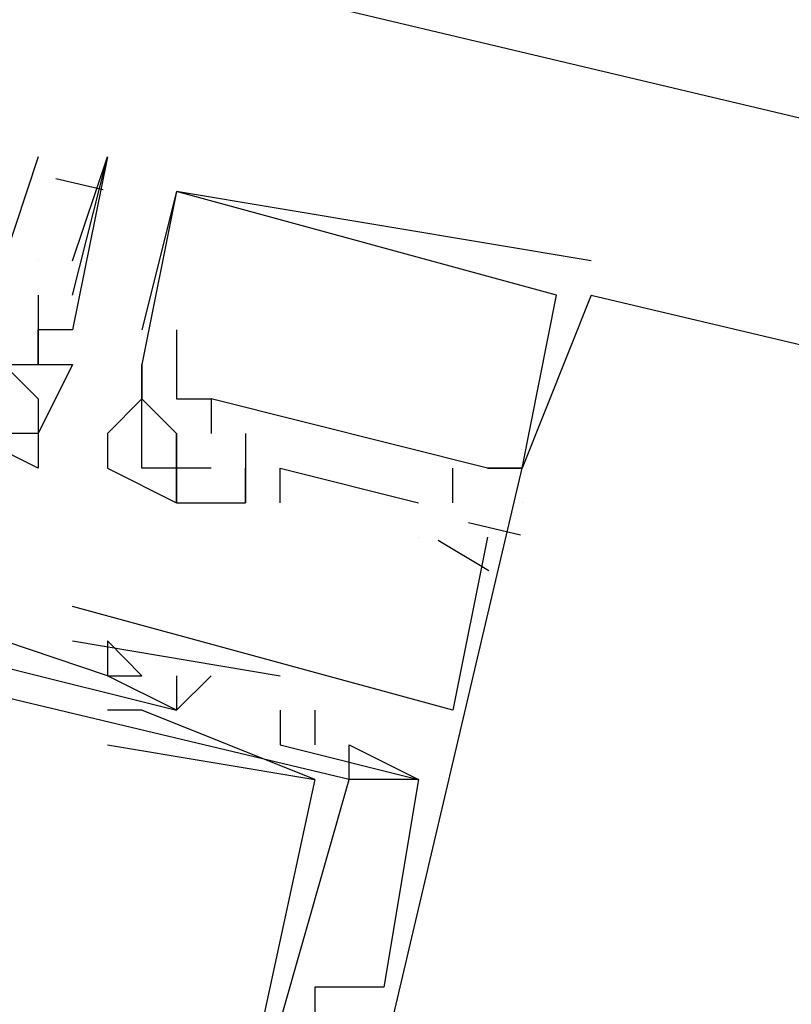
# Model space of a CAD drawing. Header units: feet. Extents: x -79 to 198, y -22 to 181.
# Tile 26 of 96: x 100.513 to 100.811, y 62.518 to 62.897. Entities that reach past the tile are written whole.
import ezdxf

# ---------------------------------------------------------------- set-up
doc = ezdxf.new("R2010")
doc.units = ezdxf.units.FT
doc.layers.add('A-LINEA', color=7, linetype='CONTINUOUS')

msp = doc.modelspace()

# ---------------------------------------------------------------- linework, layer by layer
at = {"layer": 'A-LINEA'}
for p, q in [((113.5867, 59.8311), (100.4267, 62.9511)), ((100.52, 62.8444), (100.5067, 62.8044)), ((100.52, 62.8444), (100.5067, 62.8044)), ((100.5333, 62.8044), (100.5467, 62.8444)), ((100.5333, 62.8044), (100.5467, 62.8444)), ((100.5467, 62.8444), (100.5467, 62.8444)), ((100.5467, 62.8444), (100.5467, 62.8444)), ((100.5268, 62.8361), (100.5451, 62.8318)), ((100.5268, 62.8361), (100.5451, 62.8318)), ((100.5733, 62.8311), (100.5733, 62.8311)), ((100.5733, 62.8311), (100.5733, 62.8311)), ((100.5733, 62.8311), (100.5733, 62.8311)), ((100.5733, 62.8311), (100.5733, 62.8311)), ((100.5733, 62.8311), (100.5733, 62.8311)), ((100.5733, 62.8311), (100.5733, 62.8311)), ((100.5733, 62.8311), (100.5733, 62.8311)), ((100.5733, 62.8311), (100.5733, 62.8311)), ((100.5733, 62.8311), (100.5733, 62.8311)), ((100.5733, 62.8311), (100.5733, 62.8311)), ((100.5733, 62.8311), (100.5733, 62.8311)), ((100.5733, 62.8311), (100.5733, 62.8311)), ((100.52, 62.8044), (100.52, 62.8044)), ((100.52, 62.8044), (100.52, 62.8044)), ((100.7333, 62.8044), (100.7333, 62.8044)), ((100.7333, 62.8044), (100.7333, 62.8044)), ((100.7333, 62.8044), (100.7333, 62.8044)), ((100.7333, 62.8044), (100.7333, 62.8044)), ((100.7333, 62.8044), (100.7333, 62.8044)), ((100.7333, 62.8044), (100.7333, 62.8044)), ((100.52, 62.7911), (100.52, 62.7911)), ((100.52, 62.7911), (100.52, 62.7911)), ((100.5333, 62.7911), (100.5333, 62.7911)), ((100.5333, 62.7911), (100.5333, 62.7911)), ((100.72, 62.7911), (100.72, 62.7911)), ((100.72, 62.7911), (100.72, 62.7911)), ((100.72, 62.7911), (100.72, 62.7911)), ((100.72, 62.7911), (100.72, 62.7911)), ((100.72, 62.7911), (100.72, 62.7911)), ((100.72, 62.7911), (100.72, 62.7911)), ((100.72, 62.7911), (100.72, 62.7911)), ((100.72, 62.7911), (100.72, 62.7911)), ((100.72, 62.7911), (100.72, 62.7911)), ((100.72, 62.7911), (100.72, 62.7911)), ((100.72, 62.7911), (100.72, 62.7911)), ((100.72, 62.7911), (100.72, 62.7911)), ((100.7333, 62.7911), (100.7333, 62.7911)), ((100.7333, 62.7911), (109.0267, 60.8311)), ((100.7333, 62.7911), (100.7333, 62.7911)), ((100.7333, 62.7911), (100.7333, 62.7911)), ((100.7333, 62.7911), (100.7333, 62.7911)), ((100.7333, 62.7911), (109.0267, 60.8311)), ((100.7333, 62.7911), (100.7333, 62.7911)), ((100.7333, 62.7911), (100.7333, 62.7911)), ((100.52, 62.7778), (100.52, 62.7778)), ((100.52, 62.7778), (100.52, 62.7778)), ((100.52, 62.7778), (100.52, 62.7778)), ((100.52, 62.7778), (100.52, 62.7778)), ((100.52, 62.7778), (100.52, 62.7778)), ((100.52, 62.7778), (100.52, 62.7778)), ((100.5333, 62.7778), (100.5333, 62.7778)), ((100.5333, 62.7778), (100.5333, 62.7778)), ((100.56, 62.7778), (100.56, 62.7778)), ((100.56, 62.7778), (100.56, 62.7778)), ((100.56, 62.7778), (100.56, 62.7778)), ((100.56, 62.7778), (100.56, 62.7778)), ((100.56, 62.7778), (100.56, 62.7778)), ((100.56, 62.7778), (100.56, 62.7778)), ((100.5733, 62.7778), (100.5733, 62.7778)), ((100.5733, 62.7778), (100.5733, 62.7778)), ((100.5733, 62.7778), (100.5733, 62.7778)), ((100.5733, 62.7778), (100.5733, 62.7778)), ((100.5733, 62.7778), (100.5733, 62.7778)), ((100.5733, 62.7778), (100.5733, 62.7778)), ((100.52, 62.7644), (100.52, 62.7644)), ((100.52, 62.7644), (100.52, 62.7644)), ((100.52, 62.7644), (100.52, 62.7644)), ((100.52, 62.7644), (100.52, 62.7644)), ((100.5333, 62.7644), (100.5333, 62.7644)), ((100.5333, 62.7644), (100.5333, 62.7644)), ((100.56, 62.7644), (100.56, 62.7644)), ((100.56, 62.7644), (100.56, 62.7644)), ((100.56, 62.7644), (100.56, 62.7644)), ((100.56, 62.7644), (100.56, 62.7644)), ((100.56, 62.7644), (100.56, 62.7644)), ((100.56, 62.7644), (100.56, 62.7644)), ((100.56, 62.7644), (100.56, 62.7644)), ((100.56, 62.7644), (100.56, 62.7644)), ((100.56, 62.7644), (100.56, 62.7644)), ((100.56, 62.7644), (100.56, 62.7644)), ((100.56, 62.7644), (100.56, 62.7644)), ((100.56, 62.7644), (100.56, 62.7644)), ((100.52, 62.7511), (100.52, 62.7511)), ((100.52, 62.7511), (100.52, 62.7511)), ((100.56, 62.7511), (100.56, 62.7511)), ((100.56, 62.7511), (100.56, 62.7511)), ((100.56, 62.7511), (100.56, 62.7511)), ((100.56, 62.7511), (100.56, 62.7511)), ((100.56, 62.7511), (100.56, 62.7511)), ((100.56, 62.7511), (100.56, 62.7511)), ((100.56, 62.7511), (100.56, 62.7511)), ((100.56, 62.7511), (100.56, 62.7511)), ((100.56, 62.7511), (100.56, 62.7511)), ((100.56, 62.7511), (100.56, 62.7511)), ((100.56, 62.7511), (100.56, 62.7511)), ((100.56, 62.7511), (100.56, 62.7511)), ((100.56, 62.7511), (100.56, 62.7511)), ((100.56, 62.7511), (100.56, 62.7511)), ((100.56, 62.7511), (100.56, 62.7511)), ((100.56, 62.7511), (100.56, 62.7511)), ((100.56, 62.7511), (100.56, 62.7511)), ((100.56, 62.7511), (100.56, 62.7511)), ((100.5733, 62.7511), (100.5733, 62.7511)), ((100.5733, 62.7511), (100.5733, 62.7511)), ((100.5733, 62.7511), (100.5733, 62.7511)), ((100.5733, 62.7511), (100.5733, 62.7511)), ((100.5733, 62.7511), (100.5733, 62.7511)), ((100.5733, 62.7511), (100.5733, 62.7511)), ((100.5867, 62.7511), (100.5867, 62.7511)), ((100.5867, 62.7511), (100.5867, 62.7511)), ((100.5867, 62.7511), (100.5867, 62.7511)), ((100.5867, 62.7511), (100.5867, 62.7511)), ((100.5867, 62.7511), (100.5867, 62.7511)), ((100.5867, 62.7511), (100.5867, 62.7511)), ((100.5867, 62.7511), (100.5867, 62.7511)), ((100.5867, 62.7511), (100.5867, 62.7511)), ((100.5867, 62.7511), (100.5867, 62.7511)), ((100.5867, 62.7511), (100.5867, 62.7511)), ((100.5867, 62.7511), (100.5867, 62.7511)), ((100.5867, 62.7511), (100.5867, 62.7511)), ((100.52, 62.7378), (100.52, 62.7378)), ((100.52, 62.7378), (100.52, 62.7378)), ((100.52, 62.7378), (100.52, 62.7378)), ((100.52, 62.7378), (100.52, 62.7378)), ((100.5467, 62.7378), (100.5467, 62.7378)), ((100.5467, 62.7378), (100.5467, 62.7378)), ((100.5467, 62.7378), (100.5467, 62.7378)), ((100.5467, 62.7378), (100.5467, 62.7378)), ((100.5467, 62.7378), (100.5467, 62.7378)), ((100.5467, 62.7378), (100.5467, 62.7378)), ((100.5733, 62.7378), (100.5733, 62.7378)), ((100.5733, 62.7378), (100.5733, 62.7378)), ((100.5733, 62.7378), (100.5733, 62.7378)), ((100.5733, 62.7378), (100.5733, 62.7378)), ((100.5733, 62.7378), (100.5733, 62.7378)), ((100.5733, 62.7378), (100.5733, 62.7378)), ((100.5733, 62.7378), (100.5733, 62.7378)), ((100.5733, 62.7378), (100.5733, 62.7378)), ((100.5733, 62.7378), (100.5733, 62.7378)), ((100.5733, 62.7378), (100.5733, 62.7378)), ((100.5733, 62.7378), (100.5733, 62.7378)), ((100.5733, 62.7378), (100.5733, 62.7378)), ((100.5867, 62.7378), (100.5867, 62.7378)), ((100.5867, 62.7378), (100.5867, 62.7378)), ((100.5867, 62.7378), (100.5867, 62.7378)), ((100.5867, 62.7378), (100.5867, 62.7378)), ((100.5867, 62.7378), (100.5867, 62.7378)), ((100.5867, 62.7378), (100.5867, 62.7378)), ((100.5867, 62.7378), (100.5867, 62.7378)), ((100.5867, 62.7378), (100.5867, 62.7378)), ((100.5867, 62.7378), (100.5867, 62.7378)), ((100.5867, 62.7378), (100.5867, 62.7378)), ((100.5867, 62.7378), (100.5867, 62.7378)), ((100.5867, 62.7378), (100.5867, 62.7378)), ((100.6, 62.7378), (100.6, 62.7378)), ((100.6, 62.7378), (100.6, 62.7378)), ((100.6, 62.7378), (100.6, 62.7378)), ((100.6, 62.7378), (100.6, 62.7378)), ((100.6, 62.7378), (100.6, 62.7378)), ((100.6, 62.7378), (100.6, 62.7378)), ((100.52, 62.7244), (100.52, 62.7244)), ((100.52, 62.7244), (100.52, 62.7244)), ((100.5467, 62.7244), (100.5467, 62.7244)), ((100.5467, 62.7244), (100.5467, 62.7244)), ((100.5467, 62.7244), (100.5467, 62.7244)), ((100.5467, 62.7244), (100.5467, 62.7244)), ((100.5467, 62.7244), (100.5467, 62.7244)), ((100.5467, 62.7244), (100.5467, 62.7244)), ((100.56, 62.7244), (100.56, 62.7244)), ((100.56, 62.7244), (100.56, 62.7244)), ((100.56, 62.7244), (100.56, 62.7244)), ((100.56, 62.7244), (100.56, 62.7244)), ((100.56, 62.7244), (100.56, 62.7244)), ((100.56, 62.7244), (100.56, 62.7244)), ((100.5733, 62.7244), (100.5733, 62.7244)), ((100.5733, 62.7244), (100.5733, 62.7244)), ((100.5733, 62.7244), (100.5733, 62.7244)), ((100.5733, 62.7244), (100.5733, 62.7244)), ((100.5733, 62.7244), (100.5733, 62.7244)), ((100.5733, 62.7244), (100.5733, 62.7244)), ((100.5733, 62.7244), (100.5733, 62.7244)), ((100.5733, 62.7244), (100.5733, 62.7244)), ((100.5733, 62.7244), (100.5733, 62.7244)), ((100.5733, 62.7244), (100.5733, 62.7244)), ((100.5733, 62.7244), (100.5733, 62.7244)), ((100.5733, 62.7244), (100.5733, 62.7244)), ((100.5733, 62.7244), (100.5733, 62.7244)), ((100.5733, 62.7244), (100.5733, 62.7244)), ((100.5733, 62.7244), (100.5733, 62.7244)), ((100.5733, 62.7244), (100.5733, 62.7244)), ((100.5733, 62.7244), (100.5733, 62.7244)), ((100.5733, 62.7244), (100.5733, 62.7244)), ((100.5867, 62.7244), (100.5867, 62.7244)), ((100.5867, 62.7244), (100.5867, 62.7244)), ((100.5867, 62.7244), (100.5867, 62.7244)), ((100.5867, 62.7244), (100.5867, 62.7244)), ((100.5867, 62.7244), (100.5867, 62.7244)), ((100.5867, 62.7244), (100.5867, 62.7244)), ((100.6, 62.7244), (100.6, 62.7244)), ((100.6, 62.7244), (100.6, 62.7244)), ((100.6, 62.7244), (100.6, 62.7244)), ((100.6, 62.7244), (100.6, 62.7244)), ((100.6, 62.7244), (100.6, 62.7244)), ((100.6, 62.7244), (100.6, 62.7244)), ((100.6, 62.7244), (100.6, 62.7244)), ((100.6, 62.7244), (100.6, 62.7244)), ((100.6, 62.7244), (100.6, 62.7244)), ((100.6, 62.7244), (100.6, 62.7244)), ((100.6, 62.7244), (100.6, 62.7244)), ((100.6, 62.7244), (100.6, 62.7244)), ((100.6, 62.7244), (100.6, 62.7244)), ((100.6, 62.7244), (100.6, 62.7244)), ((100.6, 62.7244), (100.6, 62.7244)), ((100.6, 62.7244), (100.6, 62.7244)), ((100.6, 62.7244), (100.6, 62.7244)), ((100.6, 62.7244), (100.6, 62.7244)), ((100.6, 62.7244), (100.6, 62.7244)), ((100.6, 62.7244), (100.6, 62.7244)), ((100.6, 62.7244), (100.6, 62.7244)), ((100.6, 62.7244), (100.6, 62.7244)), ((100.6, 62.7244), (100.6, 62.7244)), ((100.6, 62.7244), (100.6, 62.7244)), ((100.6133, 62.7244), (100.6133, 62.7244)), ((100.6133, 62.7244), (100.6133, 62.7244)), ((100.6133, 62.7244), (100.6133, 62.7244)), ((100.6133, 62.7244), (100.6133, 62.7244)), ((100.6133, 62.7244), (100.6133, 62.7244)), ((100.6133, 62.7244), (100.6133, 62.7244)), ((100.68, 62.7111), (100.68, 62.7244)), ((100.68, 62.7244), (100.68, 62.7244)), ((100.68, 62.7111), (100.68, 62.7244)), ((100.68, 62.7244), (100.68, 62.7244)), ((100.68, 62.7111), (100.68, 62.7244)), ((100.68, 62.7244), (100.68, 62.7244)), ((100.68, 62.7111), (100.68, 62.7244)), ((100.68, 62.7244), (100.68, 62.7244)), ((100.68, 62.7111), (100.68, 62.7244)), ((100.68, 62.7244), (100.68, 62.7244)), ((100.68, 62.7111), (100.68, 62.7244)), ((100.68, 62.7244), (100.68, 62.7244)), ((100.6933, 62.7244), (100.6933, 62.7244)), ((100.6933, 62.7244), (100.6933, 62.7244)), ((100.6933, 62.7244), (100.6933, 62.7244)), ((100.6933, 62.7244), (100.6933, 62.7244)), ((100.6933, 62.7244), (100.6933, 62.7244)), ((100.6933, 62.7244), (100.6933, 62.7244)), ((100.6933, 62.7244), (100.6933, 62.7244)), ((100.6933, 62.7244), (100.6933, 62.7244)), ((100.6933, 62.7244), (100.6933, 62.7244)), ((100.6933, 62.7244), (100.6933, 62.7244)), ((100.6933, 62.7244), (100.6933, 62.7244)), ((100.6933, 62.7244), (100.6933, 62.7244)), ((100.6933, 62.7244), (100.6933, 62.7244)), ((100.6933, 62.7244), (100.6933, 62.7244)), ((100.6933, 62.7244), (100.6933, 62.7244)), ((100.6933, 62.7244), (100.6933, 62.7244)), ((100.6933, 62.7244), (100.6933, 62.7244)), ((100.6933, 62.7244), (100.6933, 62.7244)), ((100.7067, 62.7244), (100.7067, 62.7244)), ((100.7067, 62.7244), (100.7067, 62.7244)), ((100.7067, 62.7244), (100.7067, 62.7244)), ((100.7067, 62.7244), (100.7067, 62.7244)), ((100.7067, 62.7244), (100.7067, 62.7244)), ((100.7067, 62.7244), (100.7067, 62.7244)), ((100.7067, 62.7244), (100.7067, 62.7244)), ((100.7067, 62.7244), (100.7067, 62.7244)), ((100.7067, 62.7244), (100.7067, 62.7244)), ((100.7067, 62.7244), (100.7067, 62.7244)), ((100.7067, 62.7244), (100.7067, 62.7244)), ((100.7067, 62.7244), (100.7067, 62.7244)), ((100.7067, 62.7244), (100.7067, 62.7244)), ((100.7067, 62.7244), (100.7067, 62.7244)), ((100.7067, 62.7244), (100.7067, 62.7244)), ((100.7067, 62.7244), (100.7067, 62.7244)), ((100.7067, 62.7244), (100.7067, 62.7244)), ((100.7067, 62.7244), (100.7067, 62.7244)), ((100.5733, 62.7111), (100.5733, 62.7111)), ((100.5733, 62.7111), (100.5733, 62.7111)), ((100.5733, 62.7111), (100.5733, 62.7111)), ((100.5733, 62.7111), (100.5733, 62.7111)), ((100.5733, 62.7111), (100.5733, 62.7111)), ((100.5733, 62.7111), (100.5733, 62.7111)), ((100.5733, 62.7111), (100.5733, 62.7111)), ((100.5733, 62.7111), (100.5733, 62.7111)), ((100.5733, 62.7111), (100.5733, 62.7111)), ((100.5733, 62.7111), (100.5733, 62.7111)), ((100.5733, 62.7111), (100.5733, 62.7111)), ((100.5733, 62.7111), (100.5733, 62.7111)), ((100.6, 62.7111), (100.6, 62.7111)), ((100.6, 62.7111), (100.6, 62.7111)), ((100.6, 62.7111), (100.6, 62.7111)), ((100.6, 62.7111), (100.6, 62.7111)), ((100.6, 62.7111), (100.6, 62.7111)), ((100.6, 62.7111), (100.6, 62.7111)), ((100.6, 62.7111), (100.6, 62.7111)), ((100.6, 62.7111), (100.6, 62.7111)), ((100.6, 62.7111), (100.6, 62.7111)), ((100.6, 62.7111), (100.6, 62.7111)), ((100.6, 62.7111), (100.6, 62.7111)), ((100.6, 62.7111), (100.6, 62.7111)), ((100.6, 62.7111), (100.6, 62.7111)), ((100.6, 62.7111), (100.6, 62.7111)), ((100.6, 62.7111), (100.6, 62.7111)), ((100.6, 62.7111), (100.6, 62.7111)), ((100.6, 62.7111), (100.6, 62.7111)), ((100.6, 62.7111), (100.6, 62.7111)), ((100.6133, 62.7111), (100.6133, 62.7111)), ((100.6133, 62.7111), (100.6133, 62.7111)), ((100.6133, 62.7111), (100.6133, 62.7111)), ((100.6133, 62.7111), (100.6133, 62.7111)), ((100.6133, 62.7111), (100.6133, 62.7111)), ((100.6133, 62.7111), (100.6133, 62.7111)), ((100.6667, 62.7111), (100.6667, 62.7111)), ((100.6667, 62.7111), (100.6667, 62.7111)), ((100.6667, 62.7111), (100.6667, 62.7111)), ((100.6667, 62.7111), (100.6667, 62.7111)), ((100.6667, 62.7111), (100.6667, 62.7111)), ((100.6667, 62.7111), (100.6667, 62.7111)), ((100.68, 62.7111), (100.68, 62.7111)), ((100.68, 62.7111), (100.68, 62.7111)), ((100.68, 62.7111), (100.68, 62.7111)), ((100.68, 62.7111), (100.68, 62.7111)), ((100.68, 62.7111), (100.68, 62.7111)), ((100.68, 62.7111), (100.68, 62.7111)), ((100.68, 62.7111), (100.68, 62.7111)), ((100.68, 62.7111), (100.68, 62.7111)), ((100.68, 62.7111), (100.68, 62.7111)), ((100.68, 62.7111), (100.68, 62.7111)), ((100.68, 62.7111), (100.68, 62.7111)), ((100.68, 62.7111), (100.68, 62.7111)), ((100.7067, 62.7111), (100.7067, 62.7111)), ((100.7067, 62.7111), (100.7067, 62.7111)), ((100.7067, 62.7111), (100.7067, 62.7111)), ((100.7067, 62.7111), (100.7067, 62.7111)), ((100.7067, 62.7111), (100.7067, 62.7111)), ((100.7067, 62.7111), (100.7067, 62.7111)), ((100.7067, 62.7111), (100.7067, 62.7111)), ((100.7067, 62.7111), (100.7067, 62.7111)), ((100.7067, 62.7111), (100.7067, 62.7111)), ((100.7067, 62.7111), (100.7067, 62.7111)), ((100.7067, 62.7111), (100.7067, 62.7111)), ((100.7067, 62.7111), (100.7067, 62.7111)), ((100.686, 62.7035), (100.706, 62.6987)), ((100.686, 62.7035), (100.706, 62.6987)), ((100.686, 62.7035), (100.706, 62.6987)), ((100.686, 62.7035), (100.706, 62.6987)), ((100.686, 62.7035), (100.706, 62.6987)), ((100.686, 62.7035), (100.706, 62.6987)), ((100.6667, 62.6978), (100.6667, 62.6978)), ((100.6667, 62.6978), (100.6667, 62.6978)), ((100.6667, 62.6978), (100.6667, 62.6978)), ((100.6667, 62.6978), (100.6667, 62.6978)), ((100.6667, 62.6978), (100.6667, 62.6978)), ((100.6667, 62.6978), (100.6667, 62.6978)), ((100.6743, 62.6966), (100.6938, 62.685)), ((100.6743, 62.6966), (100.6938, 62.685)), ((100.6743, 62.6966), (100.6938, 62.685)), ((100.6743, 62.6966), (100.6938, 62.685)), ((100.6743, 62.6966), (100.6938, 62.685)), ((100.6743, 62.6966), (100.6938, 62.685)), ((100.6933, 62.6978), (100.6933, 62.6978)), ((100.6933, 62.6978), (100.6933, 62.6978)), ((100.6933, 62.6978), (100.6933, 62.6978)), ((100.6933, 62.6978), (100.6933, 62.6978)), ((100.6933, 62.6978), (100.6933, 62.6978)), ((100.6933, 62.6978), (100.6933, 62.6978)), ((100.36, 62.6844), (100.5733, 62.6311)), ((100.36, 62.6844), (100.5733, 62.6311)), ((100.36, 62.6844), (100.5733, 62.6311)), ((100.36, 62.6844), (100.5733, 62.6311)), ((100.36, 62.6844), (100.5733, 62.6311)), ((100.36, 62.6844), (100.5733, 62.6311)), ((100.5333, 62.6711), (100.5333, 62.6711)), ((100.5333, 62.6711), (100.5333, 62.6711)), ((100.5333, 62.6711), (100.5333, 62.6711)), ((100.5333, 62.6711), (100.5333, 62.6711)), ((100.5333, 62.6711), (100.5333, 62.6711)), ((100.5333, 62.6711), (100.5333, 62.6711)), ((100.5333, 62.6578), (100.6133, 62.6444)), ((100.5333, 62.6578), (100.5333, 62.6578)), ((100.5333, 62.6578), (100.6133, 62.6444)), ((100.5333, 62.6578), (100.5333, 62.6578)), ((100.5333, 62.6578), (100.6133, 62.6444)), ((100.5333, 62.6578), (100.5333, 62.6578)), ((100.5333, 62.6578), (100.6133, 62.6444)), ((100.5333, 62.6578), (100.5333, 62.6578)), ((100.5333, 62.6578), (100.6133, 62.6444)), ((100.5333, 62.6578), (100.5333, 62.6578)), ((100.5333, 62.6578), (100.6133, 62.6444)), ((100.5333, 62.6578), (100.5333, 62.6578)), ((100.5467, 62.6578), (100.5467, 62.6578)), ((100.5467, 62.6578), (100.5467, 62.6578)), ((100.5467, 62.6578), (100.5467, 62.6578)), ((100.5467, 62.6578), (100.5467, 62.6578)), ((100.5467, 62.6578), (100.5467, 62.6578)), ((100.5467, 62.6578), (100.5467, 62.6578)), ((100.5467, 62.6444), (100.5467, 62.6444)), ((100.5467, 62.6444), (100.5467, 62.6444)), ((100.5467, 62.6444), (100.5467, 62.6444)), ((100.5467, 62.6444), (100.5467, 62.6444)), ((100.5467, 62.6444), (100.5467, 62.6444)), ((100.5467, 62.6444), (100.5467, 62.6444)), ((100.5467, 62.6444), (100.5467, 62.6444)), ((100.5467, 62.6444), (100.5467, 62.6444)), ((100.5467, 62.6444), (100.5467, 62.6444)), ((100.5467, 62.6444), (100.5467, 62.6444)), ((100.5467, 62.6444), (100.5467, 62.6444)), ((100.5467, 62.6444), (100.5467, 62.6444)), ((100.5467, 62.6444), (100.5467, 62.6444)), ((100.5467, 62.6444), (100.5467, 62.6444)), ((100.5467, 62.6444), (100.5467, 62.6444)), ((100.5467, 62.6444), (100.5467, 62.6444)), ((100.5467, 62.6444), (100.5467, 62.6444)), ((100.5467, 62.6444), (100.5467, 62.6444)), ((100.56, 62.6444), (100.56, 62.6444)), ((100.56, 62.6444), (100.56, 62.6444)), ((100.56, 62.6444), (100.56, 62.6444)), ((100.56, 62.6444), (100.56, 62.6444)), ((100.56, 62.6444), (100.56, 62.6444)), ((100.56, 62.6444), (100.56, 62.6444)), ((100.5733, 62.6311), (100.5867, 62.6444)), ((100.5733, 62.6444), (100.5733, 62.6444)), ((100.5733, 62.6311), (100.5867, 62.6444)), ((100.5733, 62.6444), (100.5733, 62.6444)), ((100.5733, 62.6311), (100.5867, 62.6444)), ((100.5733, 62.6444), (100.5733, 62.6444)), ((100.5733, 62.6311), (100.5867, 62.6444)), ((100.5733, 62.6444), (100.5733, 62.6444)), ((100.5733, 62.6311), (100.5867, 62.6444)), ((100.5733, 62.6444), (100.5733, 62.6444)), ((100.5733, 62.6311), (100.5867, 62.6444)), ((100.5733, 62.6444), (100.5733, 62.6444)), ((100.5867, 62.6444), (100.5867, 62.6444)), ((100.5867, 62.6444), (100.5867, 62.6444)), ((100.5867, 62.6444), (100.5867, 62.6444)), ((100.5867, 62.6444), (100.5867, 62.6444)), ((100.5867, 62.6444), (100.5867, 62.6444)), ((100.5867, 62.6444), (100.5867, 62.6444)), ((100.6133, 62.6444), (100.6133, 62.6444)), ((100.6133, 62.6444), (100.6133, 62.6444)), ((100.6133, 62.6444), (100.6133, 62.6444)), ((100.6133, 62.6444), (100.6133, 62.6444)), ((100.6133, 62.6444), (100.6133, 62.6444)), ((100.6133, 62.6444), (100.6133, 62.6444)), ((100.5467, 62.6311), (100.5467, 62.6311)), ((100.5467, 62.6311), (100.5467, 62.6311)), ((100.5467, 62.6311), (100.5467, 62.6311)), ((100.5467, 62.6311), (100.5467, 62.6311)), ((100.5467, 62.6311), (100.5467, 62.6311)), ((100.5467, 62.6311), (100.5467, 62.6311)), ((100.56, 62.6311), (100.56, 62.6311)), ((100.56, 62.6311), (100.56, 62.6311)), ((100.56, 62.6311), (100.56, 62.6311)), ((100.56, 62.6311), (100.56, 62.6311)), ((100.56, 62.6311), (100.56, 62.6311)), ((100.56, 62.6311), (100.56, 62.6311)), ((100.5733, 62.6311), (100.5733, 62.6311)), ((100.5733, 62.6311), (100.5733, 62.6311)), ((100.5733, 62.6311), (100.5733, 62.6311)), ((100.5733, 62.6311), (100.5733, 62.6311)), ((100.5733, 62.6311), (100.5733, 62.6311)), ((100.5733, 62.6311), (100.5733, 62.6311)), ((100.5733, 62.6311), (100.5733, 62.6311)), ((100.5733, 62.6311), (100.5733, 62.6311)), ((100.5733, 62.6311), (100.5733, 62.6311)), ((100.5733, 62.6311), (100.5733, 62.6311)), ((100.5733, 62.6311), (100.5733, 62.6311)), ((100.5733, 62.6311), (100.5733, 62.6311)), ((100.5733, 62.6311), (100.5733, 62.6311)), ((100.5733, 62.6311), (100.5733, 62.6311)), ((100.5733, 62.6311), (100.5733, 62.6311)), ((100.5733, 62.6311), (100.5733, 62.6311)), ((100.5733, 62.6311), (100.5733, 62.6311)), ((100.5733, 62.6311), (100.5733, 62.6311)), ((100.6133, 62.6311), (100.6133, 62.6311)), ((100.6133, 62.6311), (100.6133, 62.6311)), ((100.6133, 62.6311), (100.6133, 62.6311)), ((100.6133, 62.6311), (100.6133, 62.6311)), ((100.6133, 62.6311), (100.6133, 62.6311)), ((100.6133, 62.6311), (100.6133, 62.6311)), ((100.6133, 62.6311), (100.6133, 62.6311)), ((100.6133, 62.6311), (100.6133, 62.6311)), ((100.6133, 62.6311), (100.6133, 62.6311)), ((100.6133, 62.6311), (100.6133, 62.6311)), ((100.6133, 62.6311), (100.6133, 62.6311)), ((100.6133, 62.6311), (100.6133, 62.6311)), ((100.6133, 62.6311), (100.6133, 62.6311)), ((100.6133, 62.6311), (100.6133, 62.6311)), ((100.6133, 62.6311), (100.6133, 62.6311)), ((100.6133, 62.6311), (100.6133, 62.6311)), ((100.6133, 62.6311), (100.6133, 62.6311)), ((100.6133, 62.6311), (100.6133, 62.6311)), ((100.6267, 62.6311), (100.6267, 62.6178)), ((100.6267, 62.6311), (100.6267, 62.6311)), ((100.6267, 62.6311), (100.6267, 62.6178)), ((100.6267, 62.6311), (100.6267, 62.6311)), ((100.6267, 62.6311), (100.6267, 62.6178)), ((100.6267, 62.6311), (100.6267, 62.6311)), ((100.6267, 62.6311), (100.6267, 62.6178)), ((100.6267, 62.6311), (100.6267, 62.6311)), ((100.6267, 62.6311), (100.6267, 62.6178)), ((100.6267, 62.6311), (100.6267, 62.6311)), ((100.6267, 62.6311), (100.6267, 62.6178)), ((100.6267, 62.6311), (100.6267, 62.6311)), ((100.68, 62.6311), (100.68, 62.6311)), ((100.68, 62.6311), (100.68, 62.6311)), ((100.68, 62.6311), (100.68, 62.6311)), ((100.68, 62.6311), (100.68, 62.6311)), ((100.68, 62.6311), (100.68, 62.6311)), ((100.68, 62.6311), (100.68, 62.6311)), ((100.5467, 62.6178), (100.5467, 62.6178)), ((100.5467, 62.6178), (100.5467, 62.6178)), ((100.5467, 62.6178), (100.5467, 62.6178)), ((100.5467, 62.6178), (100.5467, 62.6178)), ((100.5467, 62.6178), (100.5467, 62.6178)), ((100.5467, 62.6178), (100.5467, 62.6178)), ((100.5733, 62.6178), (100.5733, 62.6178)), ((100.5733, 62.6178), (100.5733, 62.6178)), ((100.5733, 62.6178), (100.5733, 62.6178)), ((100.5733, 62.6178), (100.5733, 62.6178)), ((100.5733, 62.6178), (100.5733, 62.6178)), ((100.5733, 62.6178), (100.5733, 62.6178)), ((100.5733, 62.6178), (100.5733, 62.6178)), ((100.5733, 62.6178), (100.5733, 62.6178)), ((100.5733, 62.6178), (100.5733, 62.6178)), ((100.5733, 62.6178), (100.5733, 62.6178)), ((100.5733, 62.6178), (100.5733, 62.6178)), ((100.5733, 62.6178), (100.5733, 62.6178)), ((100.6133, 62.6178), (100.6133, 62.6178)), ((100.6133, 62.6178), (100.6133, 62.6178)), ((100.6133, 62.6178), (100.6133, 62.6178)), ((100.6133, 62.6178), (100.6133, 62.6178)), ((100.6133, 62.6178), (100.6133, 62.6178)), ((100.6133, 62.6178), (100.6133, 62.6178)), ((100.6267, 62.6178), (100.6267, 62.6178)), ((100.6267, 62.6178), (100.6267, 62.6178)), ((100.6267, 62.6178), (100.6267, 62.6178)), ((100.6267, 62.6178), (100.6267, 62.6178)), ((100.6267, 62.6178), (100.6267, 62.6178)), ((100.6267, 62.6178), (100.6267, 62.6178)), ((100.64, 62.6178), (100.64, 62.6178)), ((100.64, 62.6178), (100.64, 62.6178)), ((100.64, 62.6178), (100.64, 62.6178)), ((100.64, 62.6178), (100.64, 62.6178)), ((100.64, 62.6178), (100.64, 62.6178)), ((100.64, 62.6178), (100.64, 62.6178)), ((100.6267, 62.6044), (100.6267, 62.6044)), ((100.6267, 62.6044), (100.6267, 62.6044)), ((100.6267, 62.6044), (100.6267, 62.6044)), ((100.6267, 62.6044), (100.6267, 62.6044)), ((100.6267, 62.6044), (100.6267, 62.6044)), ((100.6267, 62.6044), (100.6267, 62.6044)), ((100.6267, 62.6044), (100.6267, 62.6044)), ((100.6267, 62.6044), (100.6267, 62.6044)), ((100.6267, 62.6044), (100.6267, 62.6044)), ((100.6267, 62.6044), (100.6267, 62.6044)), ((100.6267, 62.6044), (100.6267, 62.6044)), ((100.6267, 62.6044), (100.6267, 62.6044)), ((100.64, 62.6044), (100.64, 62.6044)), ((100.64, 62.6044), (100.64, 62.6044)), ((100.64, 62.6044), (100.64, 62.6044)), ((100.64, 62.6044), (100.64, 62.6044)), ((100.64, 62.6044), (100.64, 62.6044)), ((100.64, 62.6044), (100.64, 62.6044)), ((100.64, 62.6044), (100.64, 62.6044)), ((100.64, 62.6044), (100.64, 62.6044)), ((100.64, 62.6044), (100.64, 62.6044)), ((100.64, 62.6044), (100.64, 62.6044)), ((100.64, 62.6044), (100.64, 62.6044)), ((100.64, 62.6044), (100.64, 62.6044)), ((100.6667, 62.6044), (100.6667, 62.6044)), ((100.6667, 62.6044), (100.6667, 62.6044)), ((100.6667, 62.6044), (100.6667, 62.6044)), ((100.6667, 62.6044), (100.6667, 62.6044)), ((100.6667, 62.6044), (100.6667, 62.6044)), ((100.6667, 62.6044), (100.6667, 62.6044)), ((100.6667, 62.6044), (100.6667, 62.6044)), ((100.6667, 62.6044), (100.6667, 62.6044)), ((100.6667, 62.6044), (100.6667, 62.6044)), ((100.6667, 62.6044), (100.6667, 62.6044)), ((100.6667, 62.6044), (100.6667, 62.6044)), ((100.6667, 62.6044), (100.6667, 62.6044)), ((100.6667, 62.6044), (100.6667, 62.6044)), ((100.6667, 62.6044), (100.6667, 62.6044)), ((100.6667, 62.6044), (100.6667, 62.6044)), ((100.6667, 62.6044), (100.6667, 62.6044)), ((100.6667, 62.6044), (100.6667, 62.6044)), ((100.6667, 62.6044), (100.6667, 62.6044)), ((100.6267, 62.5244), (100.6267, 62.5244)), ((100.6267, 62.5244), (100.6267, 62.5244)), ((100.6267, 62.5244), (100.6267, 62.5244)), ((100.6267, 62.5244), (100.6267, 62.5244)), ((100.6267, 62.5244), (100.6267, 62.5244)), ((100.6267, 62.5244), (100.6267, 62.5244)), ((100.6533, 62.5244), (100.6533, 62.5244)), ((100.6533, 62.5244), (100.6533, 62.5244)), ((100.6533, 62.5244), (100.6533, 62.5244)), ((100.6533, 62.5244), (100.6533, 62.5244)), ((100.6533, 62.5244), (100.6533, 62.5244)), ((100.6533, 62.5244), (100.6533, 62.5244))]:
    msp.add_line(p, q, dxfattribs=at)
for points in [[(100.5333, 62.7911), (100.5467, 62.8444), (100.5467, 62.8444), (100.5333, 62.7778), (100.52, 62.7778), (100.52, 62.7644), (100.5333, 62.7644), (100.52, 62.7378), (100.52, 62.7244), (100.4933, 62.7378), (100.4933, 62.7378), (100.4933, 62.7378), (100.4933, 62.7378), (100.4933, 62.7511), (100.4933, 62.7511)], [(100.5333, 62.7911), (100.5467, 62.8444), (100.5467, 62.8444), (100.5333, 62.7778), (100.52, 62.7778), (100.52, 62.7644), (100.5333, 62.7644), (100.52, 62.7378), (100.52, 62.7244), (100.4933, 62.7378), (100.4933, 62.7378), (100.4933, 62.7378), (100.4933, 62.7378), (100.4933, 62.7511), (100.4933, 62.7511)], [(100.7333, 62.7911), (100.7067, 62.7244), (100.6933, 62.7244), (100.7067, 62.7244), (100.72, 62.7911), (100.72, 62.7911), (100.5733, 62.8311), (100.5733, 62.8311), (100.56, 62.7778)], [(100.7333, 62.8044), (100.5733, 62.8311), (100.56, 62.7644), (100.56, 62.7511), (100.56, 62.7644)], [(100.7333, 62.7911), (100.7067, 62.7244), (100.6933, 62.7244), (100.7067, 62.7244), (100.72, 62.7911), (100.72, 62.7911), (100.5733, 62.8311), (100.5733, 62.8311), (100.56, 62.7778)], [(100.7333, 62.8044), (100.5733, 62.8311), (100.56, 62.7644), (100.56, 62.7511), (100.56, 62.7644)], [(100.7333, 62.7911), (100.7067, 62.7244), (100.6933, 62.7244), (100.7067, 62.7244), (100.72, 62.7911), (100.72, 62.7911), (100.5733, 62.8311), (100.5733, 62.8311), (100.56, 62.7778)], [(100.7333, 62.8044), (100.5733, 62.8311), (100.56, 62.7644), (100.56, 62.7511), (100.56, 62.7644)], [(100.7333, 62.7911), (100.7067, 62.7244), (100.6933, 62.7244), (100.7067, 62.7244), (100.72, 62.7911), (100.72, 62.7911), (100.5733, 62.8311), (100.5733, 62.8311), (100.56, 62.7778)], [(100.7333, 62.8044), (100.5733, 62.8311), (100.56, 62.7644), (100.56, 62.7511), (100.56, 62.7644)], [(100.7333, 62.7911), (100.7067, 62.7244), (100.6933, 62.7244), (100.7067, 62.7244), (100.72, 62.7911), (100.72, 62.7911), (100.5733, 62.8311), (100.5733, 62.8311), (100.56, 62.7778)], [(100.7333, 62.8044), (100.5733, 62.8311), (100.56, 62.7644), (100.56, 62.7511), (100.56, 62.7644)], [(100.7333, 62.7911), (100.7067, 62.7244), (100.6933, 62.7244), (100.7067, 62.7244), (100.72, 62.7911), (100.72, 62.7911), (100.5733, 62.8311), (100.5733, 62.8311), (100.56, 62.7778)], [(100.7333, 62.8044), (100.5733, 62.8311), (100.56, 62.7644), (100.56, 62.7511), (100.56, 62.7644)], [(100.52, 62.7911), (100.52, 62.7911), (100.52, 62.7778), (100.52, 62.7778)], [(100.52, 62.7911), (100.52, 62.7911), (100.52, 62.7778), (100.52, 62.7778)], [(100.4933, 62.7644), (100.5067, 62.7644), (100.52, 62.7644), (100.52, 62.7644), (100.52, 62.7778)], [(100.4933, 62.7644), (100.5067, 62.7644), (100.52, 62.7644), (100.52, 62.7644), (100.52, 62.7778)], [(100.5733, 62.7778), (100.5733, 62.7778), (100.5733, 62.7778), (100.5733, 62.7778), (100.5733, 62.7511), (100.5733, 62.7511)], [(100.5733, 62.7778), (100.5733, 62.7778), (100.5733, 62.7778), (100.5733, 62.7778), (100.5733, 62.7511), (100.5733, 62.7511)], [(100.5733, 62.7778), (100.5733, 62.7778), (100.5733, 62.7778), (100.5733, 62.7778), (100.5733, 62.7511), (100.5733, 62.7511)], [(100.5733, 62.7778), (100.5733, 62.7778), (100.5733, 62.7778), (100.5733, 62.7778), (100.5733, 62.7511), (100.5733, 62.7511)], [(100.5733, 62.7778), (100.5733, 62.7778), (100.5733, 62.7778), (100.5733, 62.7778), (100.5733, 62.7511), (100.5733, 62.7511)], [(100.5733, 62.7778), (100.5733, 62.7778), (100.5733, 62.7778), (100.5733, 62.7778), (100.5733, 62.7511), (100.5733, 62.7511)], [(100.4933, 62.7378), (100.5067, 62.7644), (100.52, 62.7511), (100.52, 62.7378), (100.5067, 62.7378)], [(100.4933, 62.7378), (100.5067, 62.7644), (100.52, 62.7511), (100.52, 62.7378), (100.5067, 62.7378)], [(100.56, 62.7511), (100.5467, 62.7378), (100.5467, 62.7244), (100.5733, 62.7111), (100.5733, 62.7244), (100.5733, 62.7244), (100.5733, 62.7244), (100.5733, 62.7244), (100.5733, 62.7378)], [(100.56, 62.7511), (100.5467, 62.7378), (100.5467, 62.7244), (100.5733, 62.7111), (100.5733, 62.7244), (100.5733, 62.7244), (100.5733, 62.7244), (100.5733, 62.7244), (100.5733, 62.7378)], [(100.56, 62.7511), (100.5467, 62.7378), (100.5467, 62.7244), (100.5733, 62.7111), (100.5733, 62.7244), (100.5733, 62.7244), (100.5733, 62.7244), (100.5733, 62.7244), (100.5733, 62.7378)], [(100.56, 62.7511), (100.5467, 62.7378), (100.5467, 62.7244), (100.5733, 62.7111), (100.5733, 62.7244), (100.5733, 62.7244), (100.5733, 62.7244), (100.5733, 62.7244), (100.5733, 62.7378)], [(100.56, 62.7511), (100.5467, 62.7378), (100.5467, 62.7244), (100.5733, 62.7111), (100.5733, 62.7244), (100.5733, 62.7244), (100.5733, 62.7244), (100.5733, 62.7244), (100.5733, 62.7378)], [(100.56, 62.7511), (100.5467, 62.7378), (100.5467, 62.7244), (100.5733, 62.7111), (100.5733, 62.7244), (100.5733, 62.7244), (100.5733, 62.7244), (100.5733, 62.7244), (100.5733, 62.7378)], [(100.5733, 62.7378), (100.5733, 62.7244), (100.56, 62.7244), (100.56, 62.7511), (100.5733, 62.7378)], [(100.5733, 62.7378), (100.5733, 62.7244), (100.56, 62.7244), (100.56, 62.7511), (100.5733, 62.7378)], [(100.5733, 62.7378), (100.5733, 62.7244), (100.56, 62.7244), (100.56, 62.7511), (100.5733, 62.7378)], [(100.5733, 62.7378), (100.5733, 62.7244), (100.56, 62.7244), (100.56, 62.7511), (100.5733, 62.7378)], [(100.5733, 62.7378), (100.5733, 62.7244), (100.56, 62.7244), (100.56, 62.7511), (100.5733, 62.7378)], [(100.5733, 62.7378), (100.5733, 62.7244), (100.56, 62.7244), (100.56, 62.7511), (100.5733, 62.7378)], [(100.5733, 62.7511), (100.5867, 62.7511), (100.5867, 62.7378), (100.5867, 62.7378), (100.5867, 62.7378)], [(100.5733, 62.7511), (100.5867, 62.7511), (100.5867, 62.7378), (100.5867, 62.7378), (100.5867, 62.7378)], [(100.5733, 62.7511), (100.5867, 62.7511), (100.5867, 62.7378), (100.5867, 62.7378), (100.5867, 62.7378)], [(100.5733, 62.7511), (100.5867, 62.7511), (100.5867, 62.7378), (100.5867, 62.7378), (100.5867, 62.7378)], [(100.5733, 62.7511), (100.5867, 62.7511), (100.5867, 62.7378), (100.5867, 62.7378), (100.5867, 62.7378)], [(100.5733, 62.7511), (100.5867, 62.7511), (100.5867, 62.7378), (100.5867, 62.7378), (100.5867, 62.7378)], [(100.6933, 62.7244), (100.5867, 62.7511), (100.5867, 62.7378)], [(100.6933, 62.7244), (100.5867, 62.7511), (100.5867, 62.7378)], [(100.6933, 62.7244), (100.5867, 62.7511), (100.5867, 62.7378)], [(100.6933, 62.7244), (100.5867, 62.7511), (100.5867, 62.7378)], [(100.6933, 62.7244), (100.5867, 62.7511), (100.5867, 62.7378)], [(100.6933, 62.7244), (100.5867, 62.7511), (100.5867, 62.7378)], [(100.6, 62.7378), (100.6, 62.7378), (100.6, 62.7244), (100.6, 62.7111), (100.6, 62.7244), (100.6, 62.7111)], [(100.6, 62.7378), (100.6, 62.7378), (100.6, 62.7244), (100.6, 62.7111), (100.6, 62.7244), (100.6, 62.7111)], [(100.6, 62.7378), (100.6, 62.7378), (100.6, 62.7244), (100.6, 62.7111), (100.6, 62.7244), (100.6, 62.7111)], [(100.6, 62.7378), (100.6, 62.7378), (100.6, 62.7244), (100.6, 62.7111), (100.6, 62.7244), (100.6, 62.7111)], [(100.6, 62.7378), (100.6, 62.7378), (100.6, 62.7244), (100.6, 62.7111), (100.6, 62.7244), (100.6, 62.7111)], [(100.6, 62.7378), (100.6, 62.7378), (100.6, 62.7244), (100.6, 62.7111), (100.6, 62.7244), (100.6, 62.7111)], [(100.4, 62.0711), (100.5467, 62.0444), (100.7067, 62.7244)], [(100.4, 62.0711), (100.5467, 62.0444), (100.7067, 62.7244)], [(100.4, 62.0711), (100.5467, 62.0444), (100.7067, 62.7244)], [(100.4, 62.0711), (100.5467, 62.0444), (100.7067, 62.7244)], [(100.4, 62.0711), (100.5467, 62.0444), (100.7067, 62.7244)], [(100.4, 62.0711), (100.5467, 62.0444), (100.7067, 62.7244)], [(100.5867, 62.7244), (100.5733, 62.7244), (100.5733, 62.7111), (100.6, 62.7111)], [(100.5867, 62.7244), (100.5733, 62.7244), (100.5733, 62.7111), (100.6, 62.7111)], [(100.5867, 62.7244), (100.5733, 62.7244), (100.5733, 62.7111), (100.6, 62.7111)], [(100.5867, 62.7244), (100.5733, 62.7244), (100.5733, 62.7111), (100.6, 62.7111)], [(100.5867, 62.7244), (100.5733, 62.7244), (100.5733, 62.7111), (100.6, 62.7111)], [(100.5867, 62.7244), (100.5733, 62.7244), (100.5733, 62.7111), (100.6, 62.7111)], [(100.6133, 62.7111), (100.6133, 62.7244), (100.6667, 62.7111)], [(100.6133, 62.7111), (100.6133, 62.7244), (100.6667, 62.7111)], [(100.6133, 62.7111), (100.6133, 62.7244), (100.6667, 62.7111)], [(100.6133, 62.7111), (100.6133, 62.7244), (100.6667, 62.7111)], [(100.6133, 62.7111), (100.6133, 62.7244), (100.6667, 62.7111)], [(100.6133, 62.7111), (100.6133, 62.7244), (100.6667, 62.7111)], [(100.6933, 62.6978), (100.68, 62.6311), (100.5333, 62.6711)], [(100.6933, 62.6978), (100.68, 62.6311), (100.5333, 62.6711)], [(100.6933, 62.6978), (100.68, 62.6311), (100.5333, 62.6711)], [(100.6933, 62.6978), (100.68, 62.6311), (100.5333, 62.6711)], [(100.6933, 62.6978), (100.68, 62.6311), (100.5333, 62.6711)], [(100.6933, 62.6978), (100.68, 62.6311), (100.5333, 62.6711)], [(100.64, 62.6044), (100.64, 62.6178), (100.6667, 62.6044), (100.64, 62.6044), (100.36, 62.6711)], [(100.64, 62.6044), (100.64, 62.6178), (100.6667, 62.6044), (100.64, 62.6044), (100.36, 62.6711)], [(100.64, 62.6044), (100.64, 62.6178), (100.6667, 62.6044), (100.64, 62.6044), (100.36, 62.6711)], [(100.64, 62.6044), (100.64, 62.6178), (100.6667, 62.6044), (100.64, 62.6044), (100.36, 62.6711)], [(100.64, 62.6044), (100.64, 62.6178), (100.6667, 62.6044), (100.64, 62.6044), (100.36, 62.6711)], [(100.64, 62.6044), (100.64, 62.6178), (100.6667, 62.6044), (100.64, 62.6044), (100.36, 62.6711)], [(100.56, 62.6444), (100.5467, 62.6578), (100.5467, 62.6444), (100.5067, 62.6578)], [(100.56, 62.6444), (100.5467, 62.6578), (100.5467, 62.6444), (100.5067, 62.6578)], [(100.56, 62.6444), (100.5467, 62.6578), (100.5467, 62.6444), (100.5067, 62.6578)], [(100.56, 62.6444), (100.5467, 62.6578), (100.5467, 62.6444), (100.5067, 62.6578)], [(100.56, 62.6444), (100.5467, 62.6578), (100.5467, 62.6444), (100.5067, 62.6578)], [(100.56, 62.6444), (100.5467, 62.6578), (100.5467, 62.6444), (100.5067, 62.6578)], [(100.5733, 62.6444), (100.5733, 62.6311), (100.5467, 62.6444), (100.56, 62.6444)], [(100.5733, 62.6444), (100.5733, 62.6311), (100.5467, 62.6444), (100.56, 62.6444)], [(100.5733, 62.6444), (100.5733, 62.6311), (100.5467, 62.6444), (100.56, 62.6444)], [(100.5733, 62.6444), (100.5733, 62.6311), (100.5467, 62.6444), (100.56, 62.6444)], [(100.5733, 62.6444), (100.5733, 62.6311), (100.5467, 62.6444), (100.56, 62.6444)], [(100.5733, 62.6444), (100.5733, 62.6311), (100.5467, 62.6444), (100.56, 62.6444)], [(100.6267, 62.6044), (100.56, 62.6311), (100.5467, 62.6311), (100.5467, 62.6311)], [(100.6133, 62.6311), (100.6133, 62.6311), (100.6133, 62.6178), (100.6667, 62.6044), (100.6533, 62.5244), (100.6267, 62.5244), (100.6267, 62.5111), (100.6533, 62.5111), (100.5467, 62.0578)], [(100.6267, 62.6044), (100.56, 62.6311), (100.5467, 62.6311), (100.5467, 62.6311)], [(100.6133, 62.6311), (100.6133, 62.6311), (100.6133, 62.6178), (100.6667, 62.6044), (100.6533, 62.5244), (100.6267, 62.5244), (100.6267, 62.5111), (100.6533, 62.5111), (100.5467, 62.0578)], [(100.6267, 62.6044), (100.56, 62.6311), (100.5467, 62.6311), (100.5467, 62.6311)], [(100.6133, 62.6311), (100.6133, 62.6311), (100.6133, 62.6178), (100.6667, 62.6044), (100.6533, 62.5244), (100.6267, 62.5244), (100.6267, 62.5111), (100.6533, 62.5111), (100.5467, 62.0578)], [(100.6267, 62.6044), (100.56, 62.6311), (100.5467, 62.6311), (100.5467, 62.6311)], [(100.6133, 62.6311), (100.6133, 62.6311), (100.6133, 62.6178), (100.6667, 62.6044), (100.6533, 62.5244), (100.6267, 62.5244), (100.6267, 62.5111), (100.6533, 62.5111), (100.5467, 62.0578)], [(100.6267, 62.6044), (100.56, 62.6311), (100.5467, 62.6311), (100.5467, 62.6311)], [(100.6133, 62.6311), (100.6133, 62.6311), (100.6133, 62.6178), (100.6667, 62.6044), (100.6533, 62.5244), (100.6267, 62.5244), (100.6267, 62.5111), (100.6533, 62.5111), (100.5467, 62.0578)], [(100.6267, 62.6044), (100.56, 62.6311), (100.5467, 62.6311), (100.5467, 62.6311)], [(100.6133, 62.6311), (100.6133, 62.6311), (100.6133, 62.6178), (100.6667, 62.6044), (100.6533, 62.5244), (100.6267, 62.5244), (100.6267, 62.5111), (100.6533, 62.5111), (100.5467, 62.0578)], [(100.5467, 62.6178), (100.6267, 62.6044), (100.52, 62.1111)], [(100.5467, 62.6178), (100.6267, 62.6044), (100.52, 62.1111)], [(100.5467, 62.6178), (100.6267, 62.6044), (100.52, 62.1111)], [(100.5467, 62.6178), (100.6267, 62.6044), (100.52, 62.1111)], [(100.5467, 62.6178), (100.6267, 62.6044), (100.52, 62.1111)], [(100.5467, 62.6178), (100.6267, 62.6044), (100.52, 62.1111)], [(100.6267, 62.5111), (100.6133, 62.5111), (100.64, 62.6044)], [(100.6267, 62.5111), (100.6133, 62.5111), (100.64, 62.6044)], [(100.6267, 62.5111), (100.6133, 62.5111), (100.64, 62.6044)], [(100.6267, 62.5111), (100.6133, 62.5111), (100.64, 62.6044)], [(100.6267, 62.5111), (100.6133, 62.5111), (100.64, 62.6044)], [(100.6267, 62.5111), (100.6133, 62.5111), (100.64, 62.6044)]]:
    msp.add_lwpolyline(points, dxfattribs=at)

doc.saveas('drawing.dxf')
